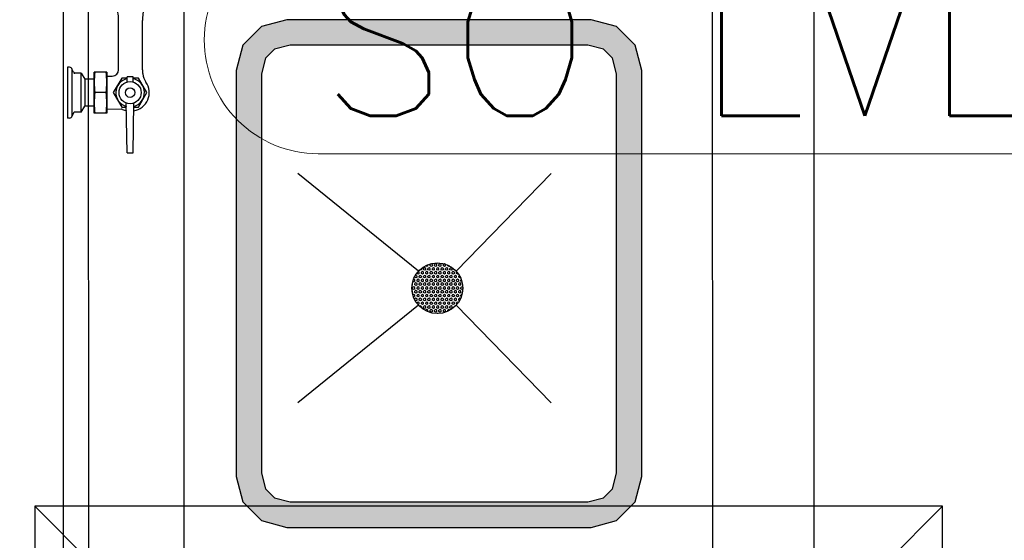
# Model space of a CAD drawing. Header units: millimetres. Extents: x -11575 to 52845, y -36266 to 23021.
# Tile 34 of 184: x 14076 to 15049, y 12141 to 12655. Entities that reach past the tile are written whole.
import ezdxf
from ezdxf.enums import TextEntityAlignment as Align

# ---------------------------------------------------------------- set-up
doc = ezdxf.new("R2010")
doc.units = ezdxf.units.MM
doc.header["$MEASUREMENT"] = 0
doc.layers.get('0').update_dxf_attribs({"lineweight": 5})
doc.layers.add('GREY SCALE', color=9, linetype='Continuous', true_color=0x808080)
doc.layers.add('GREYSCALE', color=9, linetype='Continuous', lineweight=0, true_color=0x808080)
doc.layers.add('M-MEP-ELLG-TEXT', color=7, linetype='Continuous', lineweight=20)
doc.styles.add('ROMANS-100', font='romans.shx')
doc.styles.get("Standard").update_dxf_attribs({"font": 'romans.shx'})

# ---------------------------------------------------------------- blocks, each defined once
blk = doc.blocks.new('FLOOR PLAN')
at = {"layer": 'GREYSCALE', "lineweight": -2}
h = blk.add_hatch(color=0, dxfattribs=at)
h.dxf.hatch_style = 1
h.paths.add_polyline_path([(14340.05, 12153.59), (14640.77, 12153.6), (14665.83, 12160.32), (14684.18, 12178.67), (14690.89, 12203.73), (14690.87, 12604.7), (14684.16, 12629.76), (14665.81, 12648.1), (14640.75, 12654.82), (14340.02, 12654.8), (14314.96, 12648.09), (14296.62, 12629.74), (14289.9, 12604.68), (14289.92, 12203.71), (14296.64, 12178.65), (14314.99, 12160.3)])
h.paths.add_polyline_path([(14343.34, 12178.65), (14637.47, 12178.67), (14652.86, 12182.79), (14661.71, 12191.64), (14665.83, 12207.03), (14665.81, 12601.4), (14661.69, 12616.78), (14652.84, 12625.63), (14637.45, 12629.76), (14343.32, 12629.74), (14327.94, 12625.62), (14319.09, 12616.77), (14314.97, 12601.38), (14314.98, 12207.01), (14319.11, 12191.62), (14327.96, 12182.77)], flags=16)
at = {"layer": 'GREYSCALE', "color": 0, "lineweight": -2}
for p, q in [((14119.17, 13241.32), (14119.22, 12032.34)), ((14144.28, 12032.34), (14144.23, 13241.32)), ((14238.51, 12032.34), (14238.45, 13241.32)), ((14760.77, 12032.36), (14760.72, 13241.35)), ((14861.01, 12032.37), (14860.96, 13241.35)), ((14173.86, 12627.63), (14173.86, 12653.94)), ((14173.86, 12605.37), (14173.86, 12653.73)), ((14197.35, 12627.63), (14197.35, 12653.94)), ((14197.35, 12605.37), (14197.35, 12653.73)), ((14314.96, 12648.09), (14296.62, 12629.74)), ((14340.02, 12654.8), (14314.96, 12648.09)), ((14640.75, 12654.82), (14340.02, 12654.8)), ((14665.81, 12648.1), (14640.75, 12654.82)), ((14684.16, 12629.76), (14665.81, 12648.1)), ((14296.62, 12629.74), (14289.9, 12604.68)), ((14343.32, 12629.74), (14327.94, 12625.62)), ((14637.45, 12629.76), (14343.32, 12629.74)), ((14652.84, 12625.63), (14637.45, 12629.76)), ((14690.87, 12604.7), (14684.16, 12629.76)), ((14327.94, 12625.62), (14319.09, 12616.77)), ((14661.69, 12616.78), (14652.84, 12625.63)), ((14125.19, 12607.85), (14123.21, 12607.85)), ((14123.21, 12607.85), (14123.21, 12557.73)), ((14319.09, 12616.77), (14314.97, 12601.38)), ((14665.81, 12601.4), (14661.69, 12616.78)), ((14129.22, 12602.89), (14128.04, 12605.72)), ((14128.05, 12559.93), (14128.04, 12605.66)), ((14136.75, 12601.95), (14130.64, 12601.95)), ((14136.75, 12601.95), (14140.58, 12596.15)), ((14136.75, 12563.7), (14136.75, 12601.95)), ((14162.2, 12603.05), (14149.67, 12603.05)), ((14149.68, 12582.83), (14149.67, 12603.05)), ((14162.2, 12603.05), (14162.21, 12562.6)), ((14162.2, 12599.11), (14167.59, 12599.11)), ((14182.32, 12593.42), (14182.32, 12598.55)), ((14188.09, 12598.55), (14182.32, 12598.55)), ((14188.09, 12593.42), (14188.09, 12598.55)), ((14289.9, 12604.68), (14289.92, 12203.71)), ((14314.97, 12601.38), (14314.98, 12207.01)), ((14665.83, 12207.03), (14665.81, 12601.4)), ((14690.89, 12203.73), (14690.87, 12604.7)), ((14140.58, 12596.08), (14140.58, 12569.57)), ((14149.67, 12596.08), (14140.58, 12596.08)), ((14149.68, 12562.6), (14149.68, 12582.83)), ((14161.42, 12582.83), (14150.46, 12582.83)), ((14136.75, 12563.7), (14140.58, 12569.51)), ((14149.68, 12569.51), (14140.58, 12569.51)), ((14182.33, 12523.3), (14181.46, 12572.54)), ((14188.09, 12523.3), (14188.95, 12572.54)), ((14129.22, 12562.76), (14128.05, 12559.93)), ((14136.75, 12563.7), (14130.64, 12563.7)), ((14162.21, 12562.6), (14149.68, 12562.6)), ((14162.21, 12566.72), (14176.37, 12566.6)), ((14125.19, 12557.73), (14123.21, 12557.73)), ((14182.33, 12523.3), (14188.09, 12523.3)), ((14470.18, 12406.61), (14351.05, 12503)), ((14470.18, 12406.61), (14351.05, 12503)), ((14470.18, 12406.61), (14351.05, 12503)), ((14470.18, 12406.61), (14351.05, 12503)), ((14601.3, 12503.02), (14507.24, 12406.61)), ((14601.3, 12503.02), (14507.24, 12406.61)), ((14601.3, 12503.02), (14507.24, 12406.61)), ((14601.3, 12503.02), (14507.24, 12406.61)), ((14479.51, 12411.79), (14479.51, 12413.05)), ((14479.51, 12413.05), (14479.51, 12413.05)), ((14482.77, 12413.67), (14481.68, 12413.05)), ((14481.68, 12411.79), (14481.68, 12413.05)), ((14483.85, 12413.05), (14482.77, 12413.67)), ((14483.85, 12411.79), (14483.85, 12413.05)), ((14487.11, 12413.67), (14486.02, 12413.05)), ((14486.02, 12411.79), (14486.02, 12413.05)), ((14488.19, 12413.05), (14487.11, 12413.67)), ((14488.19, 12411.79), (14488.19, 12413.05)), ((14491.45, 12413.67), (14490.36, 12413.05)), ((14490.36, 12411.79), (14490.36, 12413.05)), ((14492.53, 12413.05), (14491.45, 12413.67)), ((14492.53, 12411.79), (14492.53, 12413.05)), ((14495.79, 12413.67), (14494.7, 12413.05)), ((14494.7, 12411.79), (14494.7, 12413.05)), ((14496.87, 12413.05), (14495.79, 12413.67)), ((14496.87, 12411.79), (14496.87, 12413.05)), ((14468.66, 12404.27), (14468.66, 12404.77)), ((14469.75, 12403.65), (14468.66, 12404.27)), ((14470.83, 12404.27), (14469.75, 12403.65)), ((14470.83, 12405.53), (14469.77, 12406.14)), ((14470.83, 12404.27), (14470.83, 12405.53)), ((14471.92, 12407.41), (14471.3, 12407.76)), ((14473, 12408.03), (14471.92, 12407.41)), ((14473, 12408.03), (14473, 12409.26)), ((14474.09, 12406.15), (14473, 12405.53)), ((14473, 12404.27), (14473, 12405.53)), ((14474.09, 12403.65), (14473, 12404.27)), ((14475.17, 12405.53), (14474.09, 12406.15)), ((14475.17, 12404.27), (14474.09, 12403.65)), ((14476.26, 12409.91), (14475.17, 12409.29)), ((14475.17, 12408.03), (14475.17, 12409.29)), ((14476.26, 12407.41), (14475.17, 12408.03)), ((14475.17, 12404.27), (14475.17, 12405.53)), ((14477.34, 12409.29), (14476.26, 12409.91)), ((14477.34, 12408.03), (14476.26, 12407.41)), ((14477.34, 12411.79), (14477.34, 12412.07)), ((14478.43, 12411.17), (14477.34, 12411.79)), ((14477.34, 12408.03), (14477.34, 12409.29)), ((14478.43, 12406.15), (14477.34, 12405.53)), ((14477.34, 12404.27), (14477.34, 12405.53)), ((14478.43, 12403.65), (14477.34, 12404.27)), ((14479.51, 12411.79), (14478.43, 12411.17)), ((14479.51, 12405.53), (14478.43, 12406.15)), ((14479.51, 12404.27), (14478.43, 12403.65)), ((14480.6, 12409.91), (14479.51, 12409.29)), ((14479.51, 12408.03), (14479.51, 12409.29)), ((14480.6, 12407.41), (14479.51, 12408.03)), ((14479.51, 12404.27), (14479.51, 12405.53)), ((14481.68, 12409.29), (14480.6, 12409.91)), ((14481.68, 12408.03), (14480.6, 12407.41)), ((14482.77, 12411.17), (14481.68, 12411.79)), ((14481.68, 12408.03), (14481.68, 12409.29)), ((14482.77, 12406.15), (14481.68, 12405.53)), ((14481.68, 12404.27), (14481.68, 12405.53)), ((14482.77, 12403.65), (14481.68, 12404.27)), ((14483.85, 12411.79), (14482.77, 12411.17)), ((14483.85, 12405.53), (14482.77, 12406.15)), ((14483.85, 12404.27), (14482.77, 12403.65)), ((14484.94, 12409.91), (14483.85, 12409.29)), ((14483.85, 12408.03), (14483.85, 12409.29)), ((14484.94, 12407.41), (14483.85, 12408.03)), ((14483.85, 12404.27), (14483.85, 12405.53)), ((14486.02, 12409.29), (14484.94, 12409.91)), ((14486.02, 12408.03), (14484.94, 12407.41)), ((14487.11, 12411.17), (14486.02, 12411.79)), ((14486.02, 12408.03), (14486.02, 12409.29)), ((14487.11, 12406.15), (14486.02, 12405.53)), ((14486.02, 12404.27), (14486.02, 12405.53)), ((14487.11, 12403.65), (14486.02, 12404.27)), ((14488.19, 12411.79), (14487.11, 12411.17)), ((14488.19, 12405.53), (14487.11, 12406.15)), ((14488.19, 12404.27), (14487.11, 12403.65)), ((14489.28, 12409.91), (14488.19, 12409.29)), ((14488.19, 12408.03), (14488.19, 12409.29)), ((14489.28, 12407.41), (14488.19, 12408.03)), ((14488.19, 12404.27), (14488.19, 12405.53)), ((14490.36, 12409.29), (14489.28, 12409.91)), ((14490.36, 12408.03), (14489.28, 12407.41)), ((14491.45, 12411.17), (14490.36, 12411.79)), ((14490.36, 12408.03), (14490.36, 12409.29)), ((14491.45, 12406.15), (14490.36, 12405.53)), ((14490.36, 12404.27), (14490.36, 12405.53)), ((14491.45, 12403.65), (14490.36, 12404.27)), ((14492.53, 12411.79), (14491.45, 12411.17)), ((14492.53, 12405.53), (14491.45, 12406.15)), ((14492.53, 12404.27), (14491.45, 12403.65)), ((14493.62, 12409.91), (14492.53, 12409.29)), ((14492.53, 12408.03), (14492.53, 12409.29)), ((14493.62, 12407.41), (14492.53, 12408.03)), ((14492.53, 12404.27), (14492.53, 12405.53)), ((14494.7, 12409.29), (14493.62, 12409.91)), ((14494.7, 12408.03), (14493.62, 12407.41)), ((14495.79, 12411.17), (14494.7, 12411.79)), ((14494.7, 12408.03), (14494.7, 12409.29)), ((14495.79, 12406.15), (14494.7, 12405.53)), ((14494.7, 12404.27), (14494.7, 12405.53)), ((14495.79, 12403.65), (14494.7, 12404.27)), ((14496.87, 12411.79), (14495.79, 12411.17)), ((14496.87, 12405.53), (14495.79, 12406.15)), ((14496.87, 12404.27), (14495.79, 12403.65)), ((14497.96, 12409.91), (14496.87, 12409.29)), ((14496.87, 12408.03), (14496.87, 12409.29)), ((14497.96, 12407.41), (14496.87, 12408.03)), ((14496.87, 12404.27), (14496.87, 12405.53)), ((14499.05, 12409.29), (14497.96, 12409.91)), ((14499.05, 12408.03), (14497.96, 12407.41)), ((14499.04, 12411.79), (14499.04, 12412.57)), ((14500.13, 12411.17), (14499.04, 12411.79)), ((14499.05, 12408.03), (14499.05, 12409.29)), ((14500.13, 12406.15), (14499.05, 12405.53)), ((14499.05, 12404.27), (14499.05, 12405.53)), ((14500.13, 12403.65), (14499.05, 12404.27)), ((14500.92, 12411.62), (14500.13, 12411.17)), ((14501.22, 12405.53), (14500.13, 12406.15)), ((14501.22, 12404.27), (14500.13, 12403.65)), ((14502.3, 12409.91), (14501.22, 12409.29)), ((14501.22, 12408.03), (14501.22, 12409.29)), ((14502.3, 12407.41), (14501.22, 12408.03)), ((14501.22, 12404.27), (14501.22, 12405.53)), ((14503.39, 12409.29), (14502.3, 12409.91)), ((14503.39, 12408.03), (14502.3, 12407.41)), ((14503.39, 12408.03), (14503.39, 12409.29)), ((14504.47, 12406.15), (14503.39, 12405.53)), ((14503.39, 12404.27), (14503.39, 12405.53)), ((14504.47, 12403.65), (14503.39, 12404.27)), ((14505.56, 12405.53), (14504.47, 12406.15)), ((14505.56, 12404.27), (14504.47, 12403.65)), ((14505.56, 12408.03), (14505.56, 12408.29)), ((14506.26, 12407.63), (14505.56, 12408.03)), ((14505.56, 12404.27), (14505.56, 12405.53)), ((14508.03, 12405.7), (14507.73, 12405.53)), ((14507.73, 12404.28), (14507.73, 12405.53)), ((14508.81, 12403.65), (14507.73, 12404.28)), ((14509.35, 12403.96), (14508.81, 12403.65)), ((14464.32, 12394.25), (14464.09, 12394.38)), ((14464.32, 12393), (14464.32, 12394.25)), ((14465.41, 12396.13), (14464.61, 12396.59)), ((14465.41, 12398.63), (14465.25, 12398.55)), ((14466.49, 12398.01), (14465.41, 12398.63)), ((14466.49, 12396.76), (14465.41, 12396.13)), ((14466.49, 12400.51), (14466.49, 12401.32)), ((14467.58, 12399.89), (14466.49, 12400.51)), ((14466.49, 12396.76), (14466.49, 12398.01)), ((14467.58, 12394.88), (14466.49, 12394.25)), ((14466.49, 12393), (14466.49, 12394.25)), ((14467.58, 12402.39), (14466.84, 12401.97)), ((14468.66, 12401.77), (14467.58, 12402.39)), ((14468.66, 12400.51), (14467.58, 12399.89)), ((14468.66, 12394.25), (14467.58, 12394.88)), ((14468.66, 12400.51), (14468.66, 12401.77)), ((14469.75, 12398.64), (14468.66, 12398.01)), ((14468.66, 12396.76), (14468.66, 12398.01)), ((14469.75, 12396.13), (14468.66, 12396.76)), ((14468.66, 12393), (14468.66, 12394.25)), ((14470.83, 12398.01), (14469.75, 12398.64)), ((14470.83, 12396.76), (14469.75, 12396.13)), ((14471.92, 12402.39), (14470.83, 12401.77)), ((14470.83, 12400.51), (14470.83, 12401.77)), ((14471.92, 12399.89), (14470.83, 12400.51)), ((14470.83, 12396.76), (14470.83, 12398.01)), ((14471.92, 12394.88), (14470.83, 12394.25)), ((14470.83, 12393), (14470.83, 12394.25)), ((14473, 12401.77), (14471.92, 12402.39)), ((14473, 12400.51), (14471.92, 12399.89)), ((14473, 12394.25), (14471.92, 12394.88)), ((14473, 12400.51), (14473, 12401.77)), ((14474.09, 12398.64), (14473, 12398.01)), ((14473, 12396.76), (14473, 12398.01)), ((14474.09, 12396.13), (14473, 12396.76)), ((14473, 12393), (14473, 12394.25)), ((14475.17, 12398.01), (14474.09, 12398.64)), ((14475.17, 12396.76), (14474.09, 12396.13)), ((14476.26, 12402.39), (14475.17, 12401.77)), ((14475.17, 12400.51), (14475.17, 12401.77)), ((14476.26, 12399.89), (14475.17, 12400.51)), ((14475.17, 12396.76), (14475.17, 12398.01)), ((14476.26, 12394.88), (14475.17, 12394.25)), ((14475.17, 12393), (14475.17, 12394.25)), ((14477.34, 12401.77), (14476.26, 12402.39)), ((14477.34, 12400.51), (14476.26, 12399.89)), ((14477.34, 12394.25), (14476.26, 12394.88)), ((14477.34, 12400.51), (14477.34, 12401.77)), ((14478.43, 12398.64), (14477.34, 12398.01)), ((14477.34, 12396.76), (14477.34, 12398.01)), ((14478.43, 12396.13), (14477.34, 12396.76)), ((14477.34, 12393), (14477.34, 12394.25)), ((14479.51, 12398.01), (14478.43, 12398.64)), ((14479.51, 12396.76), (14478.43, 12396.13)), ((14480.6, 12402.39), (14479.51, 12401.77)), ((14479.51, 12400.52), (14479.51, 12401.77)), ((14480.6, 12399.89), (14479.51, 12400.52)), ((14479.51, 12396.76), (14479.51, 12398.01)), ((14480.6, 12394.88), (14479.51, 12394.25)), ((14479.51, 12393), (14479.51, 12394.25)), ((14481.68, 12401.77), (14480.6, 12402.39)), ((14481.68, 12400.52), (14480.6, 12399.89)), ((14481.68, 12394.25), (14480.6, 12394.88)), ((14481.68, 12400.52), (14481.68, 12401.77)), ((14482.77, 12398.64), (14481.68, 12398.01)), ((14481.68, 12396.76), (14481.68, 12398.01)), ((14482.77, 12396.13), (14481.68, 12396.76)), ((14481.68, 12393), (14481.68, 12394.25)), ((14483.85, 12398.01), (14482.77, 12398.64)), ((14483.85, 12396.76), (14482.77, 12396.13)), ((14484.94, 12402.39), (14483.85, 12401.77)), ((14483.85, 12400.52), (14483.85, 12401.77)), ((14484.94, 12399.89), (14483.85, 12400.52)), ((14483.85, 12396.76), (14483.85, 12398.01)), ((14484.94, 12394.88), (14483.85, 12394.25)), ((14483.85, 12393), (14483.85, 12394.25)), ((14486.02, 12401.77), (14484.94, 12402.39)), ((14486.02, 12400.52), (14484.94, 12399.89)), ((14486.02, 12394.25), (14484.94, 12394.88)), ((14486.02, 12400.52), (14486.02, 12401.77)), ((14487.11, 12398.64), (14486.02, 12398.01)), ((14486.02, 12396.76), (14486.02, 12398.01)), ((14487.11, 12396.13), (14486.02, 12396.76)), ((14486.02, 12393), (14486.02, 12394.25)), ((14488.19, 12398.01), (14487.11, 12398.64)), ((14488.19, 12396.76), (14487.11, 12396.13)), ((14489.28, 12402.4), (14488.19, 12401.77)), ((14488.19, 12400.52), (14488.19, 12401.77)), ((14489.28, 12399.89), (14488.19, 12400.52)), ((14488.19, 12396.76), (14488.19, 12398.01)), ((14489.28, 12394.88), (14488.19, 12394.25)), ((14488.19, 12393), (14488.19, 12394.25)), ((14490.36, 12401.77), (14489.28, 12402.4)), ((14490.36, 12400.52), (14489.28, 12399.89)), ((14490.36, 12394.25), (14489.28, 12394.88)), ((14490.36, 12400.52), (14490.36, 12401.77)), ((14491.45, 12398.64), (14490.36, 12398.01)), ((14490.36, 12396.76), (14490.36, 12398.01)), ((14491.45, 12396.13), (14490.36, 12396.76)), ((14490.36, 12393), (14490.36, 12394.25)), ((14492.53, 12398.01), (14491.45, 12398.64)), ((14492.53, 12396.76), (14491.45, 12396.13)), ((14493.62, 12402.4), (14492.53, 12401.77)), ((14492.53, 12400.52), (14492.53, 12401.77)), ((14493.62, 12399.89), (14492.53, 12400.52)), ((14492.53, 12396.76), (14492.53, 12398.01)), ((14493.62, 12394.88), (14492.53, 12394.25)), ((14492.53, 12393), (14492.53, 12394.25)), ((14494.7, 12401.77), (14493.62, 12402.4)), ((14494.7, 12400.52), (14493.62, 12399.89)), ((14494.71, 12394.25), (14493.62, 12394.88)), ((14494.7, 12400.52), (14494.7, 12401.77)), ((14495.79, 12398.64), (14494.7, 12398.01)), ((14494.7, 12396.76), (14494.7, 12398.01)), ((14495.79, 12396.13), (14494.7, 12396.76)), ((14494.71, 12393), (14494.71, 12394.25)), ((14496.88, 12398.01), (14495.79, 12398.64)), ((14496.88, 12396.76), (14495.79, 12396.13)), ((14497.96, 12402.4), (14496.88, 12401.77)), ((14496.88, 12400.52), (14496.88, 12401.77)), ((14497.96, 12399.89), (14496.88, 12400.52)), ((14496.88, 12396.76), (14496.88, 12398.01)), ((14497.96, 12394.88), (14496.88, 12394.25)), ((14496.88, 12393), (14496.88, 12394.25)), ((14499.05, 12401.77), (14497.96, 12402.4)), ((14499.05, 12400.52), (14497.96, 12399.89)), ((14499.05, 12394.25), (14497.96, 12394.88)), ((14499.05, 12400.52), (14499.05, 12401.77)), ((14500.13, 12398.64), (14499.05, 12398.01)), ((14499.05, 12396.76), (14499.05, 12398.01)), ((14500.13, 12396.13), (14499.05, 12396.76)), ((14499.05, 12393), (14499.05, 12394.25)), ((14501.22, 12398.01), (14500.13, 12398.64)), ((14501.22, 12396.76), (14500.13, 12396.13)), ((14502.3, 12402.4), (14501.22, 12401.77)), ((14501.22, 12400.52), (14501.22, 12401.77)), ((14502.3, 12399.89), (14501.22, 12400.52)), ((14501.22, 12396.76), (14501.22, 12398.01)), ((14502.3, 12394.88), (14501.22, 12394.25)), ((14501.22, 12393), (14501.22, 12394.25)), ((14503.39, 12401.77), (14502.3, 12402.4)), ((14503.39, 12400.52), (14502.3, 12399.89)), ((14503.39, 12394.25), (14502.3, 12394.88)), ((14503.39, 12400.52), (14503.39, 12401.77)), ((14504.47, 12398.64), (14503.39, 12398.01)), ((14503.39, 12396.76), (14503.39, 12398.01)), ((14504.47, 12396.13), (14503.39, 12396.76)), ((14503.39, 12393), (14503.39, 12394.25)), ((14505.56, 12398.01), (14504.47, 12398.64)), ((14505.56, 12396.76), (14504.47, 12396.13)), ((14506.64, 12402.4), (14505.56, 12401.77)), ((14505.56, 12400.52), (14505.56, 12401.77)), ((14506.64, 12399.89), (14505.56, 12400.52)), ((14505.56, 12396.76), (14505.56, 12398.01)), ((14506.64, 12394.88), (14505.56, 12394.25)), ((14505.56, 12393), (14505.56, 12394.25)), ((14507.73, 12401.77), (14506.64, 12402.4)), ((14507.73, 12400.52), (14506.64, 12399.89)), ((14507.73, 12394.25), (14506.64, 12394.88)), ((14507.73, 12400.52), (14507.73, 12401.77)), ((14508.81, 12398.64), (14507.73, 12398.01)), ((14507.73, 12396.76), (14507.73, 12398.01)), ((14508.81, 12396.13), (14507.73, 12396.76)), ((14507.73, 12393), (14507.73, 12394.25)), ((14509.9, 12398.01), (14508.81, 12398.64)), ((14509.9, 12396.76), (14508.81, 12396.13)), ((14510.5, 12402.12), (14509.9, 12401.77)), ((14509.9, 12400.52), (14509.9, 12401.77)), ((14510.98, 12399.89), (14509.9, 12400.52)), ((14509.9, 12396.76), (14509.9, 12398.01)), ((14510.98, 12394.88), (14509.9, 12394.25)), ((14509.9, 12393), (14509.9, 12394.25)), ((14511.49, 12400.18), (14510.98, 12399.89)), ((14512.07, 12394.25), (14510.98, 12394.88)), ((14512.32, 12398.15), (14512.07, 12398.01)), ((14512.07, 12396.76), (14512.07, 12398.01)), ((14512.91, 12396.27), (14512.07, 12396.76)), ((14512.07, 12393), (14512.07, 12394.25)), ((14464.32, 12386.73), (14463.8, 12387.03)), ((14464.32, 12393), (14463.83, 12392.71)), ((14464.32, 12385.48), (14464.04, 12385.32)), ((14465.41, 12391.12), (14464.32, 12390.49)), ((14464.32, 12389.24), (14464.32, 12390.49)), ((14465.41, 12388.61), (14464.32, 12389.24)), ((14464.32, 12385.48), (14464.32, 12386.73)), ((14465.41, 12383.6), (14464.55, 12383.1)), ((14466.49, 12390.49), (14465.41, 12391.12)), ((14466.49, 12389.24), (14465.41, 12388.61)), ((14466.49, 12382.97), (14465.41, 12383.6)), ((14467.58, 12392.37), (14466.49, 12393)), ((14466.49, 12389.24), (14466.49, 12390.49)), ((14467.58, 12387.36), (14466.49, 12386.73)), ((14466.49, 12385.48), (14466.49, 12386.73)), ((14467.58, 12384.85), (14466.49, 12385.48)), ((14468.66, 12393), (14467.58, 12392.37)), ((14468.66, 12386.73), (14467.58, 12387.36)), ((14468.66, 12385.48), (14467.58, 12384.85)), ((14469.75, 12391.12), (14468.66, 12390.49)), ((14468.66, 12389.24), (14468.66, 12390.49)), ((14469.75, 12388.61), (14468.66, 12389.24)), ((14468.66, 12385.48), (14468.66, 12386.73)), ((14469.75, 12383.6), (14468.66, 12382.97)), ((14470.83, 12390.49), (14469.75, 12391.12)), ((14470.83, 12389.24), (14469.75, 12388.61)), ((14470.83, 12382.97), (14469.75, 12383.6)), ((14471.92, 12392.37), (14470.83, 12393)), ((14470.83, 12389.24), (14470.83, 12390.49)), ((14471.92, 12387.36), (14470.83, 12386.73)), ((14470.83, 12385.48), (14470.83, 12386.73)), ((14471.92, 12384.85), (14470.83, 12385.48)), ((14473, 12393), (14471.92, 12392.37)), ((14473, 12386.73), (14471.92, 12387.36)), ((14473, 12385.48), (14471.92, 12384.85)), ((14474.09, 12391.12), (14473, 12390.49)), ((14473, 12389.24), (14473, 12390.49)), ((14474.09, 12388.61), (14473, 12389.24)), ((14473, 12385.48), (14473, 12386.73)), ((14474.09, 12383.6), (14473, 12382.97)), ((14475.17, 12390.49), (14474.09, 12391.12)), ((14475.17, 12389.24), (14474.09, 12388.61)), ((14475.17, 12382.97), (14474.09, 12383.6)), ((14476.26, 12392.37), (14475.17, 12393)), ((14475.17, 12389.24), (14475.17, 12390.49)), ((14476.26, 12387.36), (14475.17, 12386.73)), ((14475.17, 12385.48), (14475.17, 12386.73)), ((14476.26, 12384.85), (14475.17, 12385.48)), ((14477.34, 12393), (14476.26, 12392.37)), ((14477.34, 12386.73), (14476.26, 12387.36)), ((14477.34, 12385.48), (14476.26, 12384.85)), ((14478.43, 12391.12), (14477.34, 12390.49)), ((14477.34, 12389.24), (14477.34, 12390.49)), ((14478.43, 12388.61), (14477.34, 12389.24)), ((14477.34, 12385.48), (14477.34, 12386.73)), ((14478.43, 12383.6), (14477.34, 12382.97)), ((14479.51, 12390.49), (14478.43, 12391.12)), ((14479.51, 12389.24), (14478.43, 12388.61)), ((14479.51, 12382.97), (14478.43, 12383.6)), ((14480.6, 12392.37), (14479.51, 12393)), ((14479.51, 12389.24), (14479.51, 12390.49)), ((14480.6, 12387.36), (14479.51, 12386.73)), ((14479.51, 12385.48), (14479.51, 12386.73)), ((14480.6, 12384.85), (14479.51, 12385.48)), ((14481.68, 12393), (14480.6, 12392.37)), ((14481.68, 12386.73), (14480.6, 12387.36)), ((14481.68, 12385.48), (14480.6, 12384.85)), ((14482.77, 12391.12), (14481.68, 12390.49)), ((14481.68, 12389.24), (14481.68, 12390.49)), ((14482.77, 12388.61), (14481.68, 12389.24)), ((14481.68, 12385.48), (14481.68, 12386.73)), ((14482.77, 12383.6), (14481.68, 12382.97)), ((14483.85, 12390.49), (14482.77, 12391.12)), ((14483.85, 12389.24), (14482.77, 12388.61)), ((14483.85, 12382.97), (14482.77, 12383.6)), ((14484.94, 12392.37), (14483.85, 12393)), ((14483.85, 12389.24), (14483.85, 12390.49)), ((14484.94, 12387.36), (14483.85, 12386.73)), ((14483.85, 12385.48), (14483.85, 12386.73)), ((14484.94, 12384.85), (14483.85, 12385.48)), ((14486.02, 12393), (14484.94, 12392.37)), ((14486.02, 12386.73), (14484.94, 12387.36)), ((14486.02, 12385.48), (14484.94, 12384.85)), ((14487.11, 12391.12), (14486.02, 12390.49)), ((14486.02, 12389.24), (14486.02, 12390.49)), ((14487.11, 12388.61), (14486.02, 12389.24)), ((14486.02, 12385.48), (14486.02, 12386.73)), ((14487.11, 12383.6), (14486.02, 12382.97)), ((14488.19, 12390.49), (14487.11, 12391.12)), ((14488.19, 12389.24), (14487.11, 12388.61)), ((14488.19, 12382.97), (14487.11, 12383.6)), ((14489.28, 12392.37), (14488.19, 12393)), ((14488.19, 12389.24), (14488.19, 12390.49)), ((14489.28, 12387.36), (14488.19, 12386.73)), ((14488.19, 12385.48), (14488.19, 12386.73)), ((14489.28, 12384.85), (14488.19, 12385.48)), ((14490.36, 12393), (14489.28, 12392.37)), ((14490.36, 12386.73), (14489.28, 12387.36)), ((14490.36, 12385.48), (14489.28, 12384.85)), ((14491.45, 12391.12), (14490.36, 12390.49)), ((14490.36, 12389.24), (14490.36, 12390.49)), ((14491.45, 12388.61), (14490.36, 12389.24)), ((14490.36, 12385.48), (14490.36, 12386.73)), ((14491.45, 12383.6), (14490.37, 12382.97)), ((14492.54, 12390.49), (14491.45, 12391.12)), ((14492.54, 12389.24), (14491.45, 12388.61)), ((14492.54, 12382.97), (14491.45, 12383.6)), ((14493.62, 12392.37), (14492.53, 12393)), ((14492.54, 12389.24), (14492.54, 12390.49)), ((14493.62, 12387.36), (14492.54, 12386.73)), ((14492.54, 12385.48), (14492.54, 12386.73)), ((14493.62, 12384.85), (14492.54, 12385.48)), ((14494.71, 12393), (14493.62, 12392.37)), ((14494.71, 12386.73), (14493.62, 12387.36)), ((14494.71, 12385.48), (14493.62, 12384.85)), ((14495.79, 12391.12), (14494.71, 12390.49)), ((14494.71, 12389.24), (14494.71, 12390.49)), ((14495.79, 12388.61), (14494.71, 12389.24)), ((14494.71, 12385.48), (14494.71, 12386.73)), ((14495.79, 12383.6), (14494.71, 12382.97)), ((14496.88, 12390.49), (14495.79, 12391.12)), ((14496.88, 12389.24), (14495.79, 12388.61)), ((14496.88, 12382.97), (14495.79, 12383.6)), ((14497.96, 12392.37), (14496.88, 12393)), ((14496.88, 12389.24), (14496.88, 12390.49)), ((14497.96, 12387.36), (14496.88, 12386.73)), ((14496.88, 12385.48), (14496.88, 12386.73)), ((14497.96, 12384.85), (14496.88, 12385.48)), ((14499.05, 12393), (14497.96, 12392.37)), ((14499.05, 12386.73), (14497.96, 12387.36)), ((14499.05, 12385.48), (14497.96, 12384.85)), ((14500.13, 12391.12), (14499.05, 12390.49)), ((14499.05, 12389.24), (14499.05, 12390.49)), ((14500.13, 12388.61), (14499.05, 12389.24)), ((14499.05, 12385.48), (14499.05, 12386.73)), ((14500.13, 12383.6), (14499.05, 12382.97)), ((14501.22, 12390.49), (14500.13, 12391.12)), ((14501.22, 12389.24), (14500.13, 12388.61)), ((14501.22, 12382.97), (14500.13, 12383.6)), ((14502.3, 12392.37), (14501.22, 12393)), ((14501.22, 12389.24), (14501.22, 12390.49)), ((14502.3, 12387.36), (14501.22, 12386.73)), ((14501.22, 12385.48), (14501.22, 12386.73)), ((14502.3, 12384.85), (14501.22, 12385.48)), ((14503.39, 12393), (14502.3, 12392.37)), ((14503.39, 12386.73), (14502.3, 12387.36)), ((14503.39, 12385.48), (14502.3, 12384.85)), ((14504.47, 12391.12), (14503.39, 12390.49)), ((14503.39, 12389.24), (14503.39, 12390.49)), ((14504.47, 12388.61), (14503.39, 12389.24)), ((14503.39, 12385.48), (14503.39, 12386.73)), ((14504.47, 12383.6), (14503.39, 12382.97)), ((14505.56, 12390.49), (14504.47, 12391.12)), ((14505.56, 12389.24), (14504.47, 12388.61)), ((14505.56, 12382.97), (14504.47, 12383.6)), ((14506.64, 12392.37), (14505.56, 12393)), ((14505.56, 12389.24), (14505.56, 12390.49)), ((14506.64, 12387.36), (14505.56, 12386.73)), ((14505.56, 12385.48), (14505.56, 12386.73)), ((14506.64, 12384.85), (14505.56, 12385.48)), ((14507.73, 12393), (14506.64, 12392.37)), ((14507.73, 12386.73), (14506.64, 12387.36)), ((14507.73, 12385.48), (14506.64, 12384.85)), ((14508.81, 12391.12), (14507.73, 12390.49)), ((14507.73, 12389.24), (14507.73, 12390.49)), ((14508.81, 12388.61), (14507.73, 12389.24)), ((14507.73, 12385.48), (14507.73, 12386.73)), ((14508.81, 12383.6), (14507.73, 12382.97)), ((14509.9, 12390.49), (14508.81, 12391.12)), ((14509.9, 12389.24), (14508.81, 12388.61)), ((14509.9, 12382.97), (14508.81, 12383.6)), ((14510.98, 12392.37), (14509.9, 12393)), ((14509.9, 12389.24), (14509.9, 12390.49)), ((14510.98, 12387.36), (14509.9, 12386.73)), ((14509.9, 12385.48), (14509.9, 12386.73)), ((14510.98, 12384.85), (14509.9, 12385.48)), ((14512.07, 12393), (14510.98, 12392.37)), ((14512.07, 12386.73), (14510.98, 12387.36)), ((14512.07, 12385.48), (14510.98, 12384.85)), ((14513.15, 12391.12), (14512.07, 12390.49)), ((14512.07, 12389.24), (14512.07, 12390.49)), ((14513.15, 12388.61), (14512.07, 12389.24)), ((14512.07, 12385.48), (14512.07, 12386.73)), ((14513.75, 12390.77), (14513.15, 12391.12)), ((14513.76, 12388.96), (14513.15, 12388.61)), ((14465.41, 12381.09), (14465.13, 12381.25)), ((14466.49, 12381.72), (14465.41, 12381.09)), ((14466.49, 12381.72), (14466.49, 12382.97)), ((14467.58, 12379.84), (14466.49, 12379.21)), ((14466.49, 12378.15), (14466.49, 12379.21)), ((14467.58, 12377.33), (14466.64, 12377.88)), ((14468.66, 12379.21), (14467.58, 12379.84)), ((14468.66, 12377.96), (14467.58, 12377.33)), ((14468.66, 12381.72), (14468.66, 12382.97)), ((14469.75, 12381.09), (14468.66, 12381.72)), ((14468.66, 12377.96), (14468.66, 12379.21)), ((14469.75, 12376.08), (14468.66, 12375.45)), ((14468.66, 12374.7), (14468.66, 12375.45)), ((14470.83, 12381.72), (14469.75, 12381.09)), ((14470.83, 12375.45), (14469.75, 12376.08)), ((14470.83, 12374.2), (14469.75, 12373.57)), ((14470.83, 12381.72), (14470.83, 12382.97)), ((14471.92, 12379.84), (14470.83, 12379.21)), ((14470.83, 12377.96), (14470.83, 12379.21)), ((14471.92, 12377.33), (14470.83, 12377.96)), ((14470.83, 12374.2), (14470.83, 12375.45)), ((14473, 12379.21), (14471.92, 12379.84)), ((14473, 12377.96), (14471.92, 12377.33)), ((14473, 12381.72), (14473, 12382.97)), ((14474.09, 12381.09), (14473, 12381.72)), ((14473, 12377.96), (14473, 12379.21)), ((14474.09, 12376.08), (14473, 12375.45)), ((14473, 12374.2), (14473, 12375.45)), ((14474.09, 12373.57), (14473, 12374.2)), ((14475.17, 12381.72), (14474.09, 12381.09)), ((14475.17, 12375.45), (14474.09, 12376.08)), ((14475.17, 12374.2), (14474.09, 12373.57)), ((14475.17, 12381.72), (14475.17, 12382.97)), ((14476.26, 12379.84), (14475.17, 12379.21)), ((14475.17, 12377.96), (14475.17, 12379.21)), ((14476.26, 12377.33), (14475.17, 12377.96)), ((14475.17, 12374.2), (14475.17, 12375.45)), ((14477.34, 12379.21), (14476.26, 12379.84)), ((14477.34, 12377.96), (14476.26, 12377.33)), ((14477.34, 12381.72), (14477.34, 12382.97)), ((14478.43, 12381.09), (14477.34, 12381.72)), ((14477.34, 12377.96), (14477.34, 12379.21)), ((14478.43, 12376.08), (14477.34, 12375.45)), ((14477.34, 12374.2), (14477.34, 12375.45)), ((14478.43, 12373.57), (14477.34, 12374.2)), ((14479.51, 12381.72), (14478.43, 12381.09)), ((14479.51, 12375.45), (14478.43, 12376.08)), ((14479.51, 12374.2), (14478.43, 12373.57)), ((14479.51, 12381.72), (14479.51, 12382.97)), ((14480.6, 12379.84), (14479.51, 12379.21)), ((14479.51, 12377.96), (14479.51, 12379.21)), ((14480.6, 12377.33), (14479.51, 12377.96)), ((14479.51, 12374.2), (14479.51, 12375.45)), ((14481.68, 12379.21), (14480.6, 12379.84)), ((14481.68, 12377.96), (14480.6, 12377.33)), ((14481.68, 12381.72), (14481.68, 12382.97)), ((14482.77, 12381.09), (14481.68, 12381.72)), ((14481.68, 12377.96), (14481.68, 12379.21)), ((14482.77, 12376.08), (14481.68, 12375.45)), ((14481.68, 12374.2), (14481.68, 12375.45)), ((14482.77, 12373.58), (14481.68, 12374.2)), ((14483.85, 12381.72), (14482.77, 12381.09)), ((14483.85, 12375.45), (14482.77, 12376.08)), ((14483.85, 12374.2), (14482.77, 12373.58)), ((14483.85, 12381.72), (14483.85, 12382.97)), ((14484.94, 12379.84), (14483.85, 12379.21)), ((14483.85, 12377.96), (14483.85, 12379.21)), ((14484.94, 12377.33), (14483.85, 12377.96)), ((14483.85, 12374.2), (14483.85, 12375.45)), ((14486.02, 12379.21), (14484.94, 12379.84)), ((14486.02, 12377.96), (14484.94, 12377.33)), ((14486.02, 12381.72), (14486.02, 12382.97)), ((14487.11, 12381.09), (14486.02, 12381.72)), ((14486.02, 12377.96), (14486.02, 12379.21)), ((14487.11, 12376.08), (14486.02, 12375.45)), ((14486.02, 12374.2), (14486.02, 12375.45)), ((14487.11, 12373.58), (14486.02, 12374.2)), ((14488.19, 12381.72), (14487.11, 12381.09)), ((14488.2, 12375.45), (14487.11, 12376.08)), ((14488.2, 12374.2), (14487.11, 12373.58)), ((14488.19, 12381.72), (14488.19, 12382.97)), ((14489.28, 12379.84), (14488.19, 12379.21)), ((14488.19, 12377.96), (14488.19, 12379.21)), ((14489.28, 12377.33), (14488.19, 12377.96)), ((14488.2, 12374.2), (14488.2, 12375.45)), ((14490.37, 12379.21), (14489.28, 12379.84)), ((14490.37, 12377.96), (14489.28, 12377.33)), ((14490.37, 12381.72), (14490.37, 12382.97)), ((14491.45, 12381.09), (14490.37, 12381.72)), ((14490.37, 12377.96), (14490.37, 12379.21)), ((14491.45, 12376.08), (14490.37, 12375.45)), ((14490.37, 12374.2), (14490.37, 12375.45)), ((14491.45, 12373.58), (14490.37, 12374.2)), ((14492.54, 12381.72), (14491.45, 12381.09)), ((14492.54, 12375.45), (14491.45, 12376.08)), ((14492.54, 12374.2), (14491.45, 12373.58)), ((14492.54, 12381.72), (14492.54, 12382.97)), ((14493.62, 12379.84), (14492.54, 12379.21)), ((14492.54, 12377.96), (14492.54, 12379.21)), ((14493.62, 12377.33), (14492.54, 12377.96)), ((14492.54, 12374.2), (14492.54, 12375.45)), ((14494.71, 12379.21), (14493.62, 12379.84)), ((14494.71, 12377.96), (14493.62, 12377.33)), ((14494.71, 12381.72), (14494.71, 12382.97)), ((14495.79, 12381.09), (14494.71, 12381.72)), ((14494.71, 12377.96), (14494.71, 12379.21)), ((14495.79, 12376.08), (14494.71, 12375.46)), ((14494.71, 12374.2), (14494.71, 12375.46)), ((14495.79, 12373.58), (14494.71, 12374.2)), ((14496.88, 12381.72), (14495.79, 12381.09)), ((14496.88, 12375.46), (14495.79, 12376.08)), ((14496.88, 12374.2), (14495.79, 12373.58)), ((14496.88, 12381.72), (14496.88, 12382.97)), ((14497.96, 12379.84), (14496.88, 12379.21)), ((14496.88, 12377.96), (14496.88, 12379.21)), ((14497.96, 12377.33), (14496.88, 12377.96)), ((14496.88, 12374.2), (14496.88, 12375.46)), ((14499.05, 12379.21), (14497.96, 12379.84)), ((14499.05, 12377.96), (14497.96, 12377.33)), ((14499.05, 12381.72), (14499.05, 12382.97)), ((14500.13, 12381.09), (14499.05, 12381.72)), ((14499.05, 12377.96), (14499.05, 12379.21)), ((14500.13, 12376.08), (14499.05, 12375.46)), ((14499.05, 12374.2), (14499.05, 12375.46)), ((14500.13, 12373.58), (14499.05, 12374.2)), ((14501.22, 12381.72), (14500.13, 12381.09)), ((14501.22, 12375.46), (14500.13, 12376.08)), ((14501.22, 12374.2), (14500.13, 12373.58)), ((14501.22, 12381.72), (14501.22, 12382.97)), ((14502.3, 12379.84), (14501.22, 12379.21)), ((14501.22, 12377.96), (14501.22, 12379.21)), ((14502.3, 12377.34), (14501.22, 12377.96)), ((14501.22, 12374.2), (14501.22, 12375.46)), ((14503.39, 12379.21), (14502.3, 12379.84)), ((14503.39, 12377.96), (14502.3, 12377.34)), ((14503.39, 12381.72), (14503.39, 12382.97)), ((14504.47, 12381.09), (14503.39, 12381.72)), ((14503.39, 12377.96), (14503.39, 12379.21)), ((14504.47, 12376.08), (14503.39, 12375.46)), ((14503.39, 12374.2), (14503.39, 12375.46)), ((14504.47, 12373.58), (14503.39, 12374.2)), ((14505.56, 12381.72), (14504.47, 12381.09)), ((14505.56, 12375.46), (14504.47, 12376.08)), ((14505.56, 12374.2), (14504.47, 12373.58)), ((14505.56, 12381.72), (14505.56, 12382.97)), ((14506.64, 12379.84), (14505.56, 12379.21)), ((14505.56, 12377.96), (14505.56, 12379.21)), ((14506.64, 12377.34), (14505.56, 12377.96)), ((14505.56, 12374.2), (14505.56, 12375.46)), ((14507.73, 12379.21), (14506.64, 12379.84)), ((14507.73, 12377.96), (14506.64, 12377.34)), ((14507.73, 12381.72), (14507.73, 12382.97)), ((14508.81, 12381.09), (14507.73, 12381.72)), ((14507.73, 12377.96), (14507.73, 12379.21)), ((14508.81, 12376.08), (14507.73, 12375.46)), ((14507.73, 12374.2), (14507.73, 12375.46)), ((14508.17, 12373.95), (14507.73, 12374.2)), ((14509.9, 12381.72), (14508.81, 12381.09)), ((14509.47, 12375.7), (14508.81, 12376.08)), ((14509.9, 12381.72), (14509.9, 12382.97)), ((14510.98, 12379.84), (14509.9, 12379.21)), ((14509.9, 12377.96), (14509.9, 12379.21)), ((14510.61, 12377.55), (14509.9, 12377.96)), ((14511.58, 12379.49), (14510.98, 12379.84)), ((14512.99, 12383.5), (14512.07, 12382.97)), ((14512.07, 12381.72), (14512.07, 12382.97)), ((14512.39, 12381.53), (14512.07, 12381.72)), ((14470.18, 12372.87), (14351.07, 12276.46)), ((14470.18, 12372.87), (14351.07, 12276.46)), ((14470.18, 12372.87), (14351.07, 12276.46)), ((14470.18, 12372.87), (14351.07, 12276.46)), ((14469.75, 12373.57), (14469.39, 12373.78)), ((14471.92, 12372.32), (14471.14, 12371.87)), ((14473, 12371.7), (14471.92, 12372.32)), ((14473, 12370.44), (14472.84, 12370.35)), ((14473, 12370.44), (14473, 12371.7)), ((14476.26, 12372.32), (14475.17, 12371.7)), ((14475.17, 12370.44), (14475.17, 12371.7)), ((14476.26, 12369.82), (14475.17, 12370.44)), ((14477.34, 12371.7), (14476.26, 12372.32)), ((14477.34, 12370.44), (14476.26, 12369.82)), ((14477.34, 12370.44), (14477.34, 12371.7)), ((14478.43, 12368.56), (14477.34, 12367.94)), ((14477.34, 12367.4), (14477.34, 12367.94)), ((14479.51, 12367.94), (14478.43, 12368.56)), ((14479.51, 12366.68), (14479.25, 12366.53)), ((14480.6, 12372.32), (14479.51, 12371.7)), ((14479.51, 12370.44), (14479.51, 12371.7)), ((14480.6, 12369.82), (14479.51, 12370.44)), ((14479.51, 12366.68), (14479.51, 12367.94)), ((14481.68, 12371.7), (14480.6, 12372.32)), ((14481.68, 12370.44), (14480.6, 12369.82)), ((14481.68, 12370.44), (14481.68, 12371.7)), ((14482.77, 12368.56), (14481.68, 12367.94)), ((14481.68, 12366.68), (14481.68, 12367.94)), ((14482.77, 12366.06), (14481.68, 12366.68)), ((14483.85, 12367.94), (14482.77, 12368.56)), ((14483.85, 12366.68), (14482.77, 12366.06)), ((14484.94, 12372.32), (14483.85, 12371.7)), ((14483.85, 12370.44), (14483.85, 12371.7)), ((14484.94, 12369.82), (14483.85, 12370.44)), ((14483.85, 12366.68), (14483.85, 12367.94)), ((14486.02, 12371.7), (14484.94, 12372.32)), ((14486.02, 12370.44), (14484.94, 12369.82)), ((14486.02, 12370.44), (14486.02, 12371.7)), ((14487.11, 12368.56), (14486.03, 12367.94)), ((14486.03, 12366.68), (14486.03, 12367.94)), ((14487.11, 12366.06), (14486.03, 12366.68)), ((14488.2, 12367.94), (14487.11, 12368.56)), ((14488.2, 12366.68), (14487.11, 12366.06)), ((14489.28, 12372.32), (14488.2, 12371.7)), ((14488.2, 12370.44), (14488.2, 12371.7)), ((14489.28, 12369.82), (14488.2, 12370.44)), ((14488.2, 12366.68), (14488.2, 12367.94)), ((14489.28, 12364.8), (14489.06, 12364.68)), ((14490.37, 12371.7), (14489.28, 12372.32)), ((14490.37, 12370.44), (14489.28, 12369.82)), ((14489.48, 12364.69), (14489.28, 12364.8)), ((14490.37, 12370.44), (14490.37, 12371.7)), ((14491.45, 12368.56), (14490.37, 12367.94)), ((14490.37, 12366.68), (14490.37, 12367.94)), ((14491.45, 12366.06), (14490.37, 12366.68)), ((14492.54, 12367.94), (14491.45, 12368.56)), ((14492.54, 12366.68), (14491.45, 12366.06)), ((14493.62, 12372.32), (14492.54, 12371.7)), ((14492.54, 12370.44), (14492.54, 12371.7)), ((14493.62, 12369.82), (14492.54, 12370.44)), ((14492.54, 12366.68), (14492.54, 12367.94)), ((14494.71, 12371.7), (14493.62, 12372.32)), ((14494.71, 12370.44), (14493.62, 12369.82)), ((14494.71, 12370.44), (14494.71, 12371.7)), ((14495.79, 12368.56), (14494.71, 12367.94)), ((14494.71, 12366.68), (14494.71, 12367.94)), ((14495.79, 12366.06), (14494.71, 12366.68)), ((14496.88, 12367.94), (14495.79, 12368.56)), ((14496.88, 12366.68), (14495.79, 12366.06)), ((14497.96, 12372.32), (14496.88, 12371.7)), ((14496.88, 12370.44), (14496.88, 12371.7)), ((14497.96, 12369.82), (14496.88, 12370.44)), ((14496.88, 12366.68), (14496.88, 12367.94)), ((14499.05, 12371.7), (14497.96, 12372.32)), ((14499.05, 12370.44), (14497.96, 12369.82)), ((14499.05, 12370.44), (14499.05, 12371.7)), ((14500.13, 12368.56), (14499.05, 12367.94)), ((14499.05, 12366.91), (14499.05, 12367.94)), ((14501.15, 12367.98), (14500.13, 12368.56)), ((14502.3, 12372.32), (14501.22, 12371.7)), ((14501.22, 12370.44), (14501.22, 12371.7)), ((14502.3, 12369.82), (14501.22, 12370.44)), ((14503.39, 12371.7), (14502.3, 12372.32)), ((14503.39, 12370.44), (14502.3, 12369.82)), ((14503.39, 12370.44), (14503.39, 12371.7)), ((14506.64, 12372.32), (14505.56, 12371.7)), ((14505.56, 12371.18), (14505.56, 12371.7)), ((14506.7, 12372.29), (14506.64, 12372.32)), ((14601.31, 12276.47), (14507.25, 12372.87)), ((14601.31, 12276.47), (14507.25, 12372.87)), ((14601.31, 12276.47), (14507.25, 12372.87)), ((14601.31, 12276.47), (14507.25, 12372.87)), ((14289.92, 12203.71), (14296.64, 12178.65)), ((14314.98, 12207.01), (14319.11, 12191.62)), ((14661.71, 12191.64), (14665.83, 12207.03)), ((14684.18, 12178.67), (14690.89, 12203.73)), ((14319.11, 12191.62), (14327.96, 12182.77)), ((14652.86, 12182.79), (14661.71, 12191.64)), ((14327.96, 12182.77), (14343.34, 12178.65)), ((14637.47, 12178.67), (14652.86, 12182.79)), ((14296.64, 12178.65), (14314.99, 12160.3)), ((14343.34, 12178.65), (14637.47, 12178.67)), ((14665.83, 12160.32), (14684.18, 12178.67)), ((14314.99, 12160.3), (14340.05, 12153.59)), ((14640.77, 12153.6), (14665.83, 12160.32)), ((14340.05, 12153.59), (14640.77, 12153.6))]:
    blk.add_line(p, q, dxfattribs=at)
at = {"layer": 'GREYSCALE', "color": 0, "lineweight": -2, "ltscale": 125}
for p, q in [((14987.67, 12174.39), (14090.95, 12174.39)), ((14090.95, 12174.39), (14090.95, 11277.48)), ((14987.67, 12174.39), (14090.95, 11277.48)), ((14090.95, 12174.39), (14987.67, 11277.48)), ((14987.67, 11277.48), (14987.67, 12174.39))]:
    blk.add_line(p, q, dxfattribs=at)
at = {"layer": 'GREYSCALE', "color": 0, "lineweight": -2}
for points in [[(14182.32, 12597.28), (14176.87, 12597.28), (14168.54, 12582.84), (14176.87, 12568.41), (14181.54, 12568.41)], [(14188.88, 12568.41), (14193.54, 12568.41), (14201.88, 12582.84), (14193.54, 12597.28), (14188.09, 12597.28)]]:
    blk.add_lwpolyline(points, dxfattribs=at)
for centre, radius in [((14185.21, 12582.84), 10.96), ((14185.21, 12582.84), 4.7), ((14488.71, 12389.74), 25.06), ((14488.71, 12389.74), 25.06), ((14488.71, 12389.74), 25.06), ((14488.71, 12389.74), 25.06)]:
    blk.add_circle(centre, radius, dxfattribs=at)
for centre, radius, start, end in [((21130.68, 10361.07), 7752.88, 141.708854, 166.516628), ((21130.68, 10361.07), 7602.52, 141.773276, 166.244763), ((14124.52, 12653.73), 49.33, 0.00261, 15.69509), ((14246.68, 12653.94), 49.33, 164.29715, 180.00261), ((14125.19, 12604.89), 2.96, 15.00261, 90.00261), ((14130.64, 12603.48), 1.53, 202.5364, 270.00261), ((14215.36, 12592.94), 65.69, 171.14639, 188.85883), ((14096.52, 12592.94), 65.69, 351.14639, 8.85883), ((14167.59, 12605.37), 6.27, 270.00261, 0.00261), ((14231.98, 12606.37), 34.64, 181.64737, 188.22261), ((14216.33, 12603.85), 18.8, 187.43422, 214.66262), ((14185.21, 12582.84), 14.1, 101.79959, 254.85371), ((14185.21, 12582.84), 14.1, 285.15152, 78.20563), ((14185.93, 12582.83), 18.16, 279.12469, 34.66262), ((14215.36, 12572.72), 65.69, 171.14639, 188.85883), ((14096.52, 12572.71), 65.69, 351.14639, 8.85883), ((14125.19, 12560.69), 2.96, 270.00261, 345.00261), ((14130.64, 12562.17), 1.53, 90.00261, 157.46883), ((14176.34, 12563.47), 3.13, 65.39719, 89.50261), ((14185.21, 12582.83), 18.16, 245.39719, 258.53504)]:
    blk.add_arc(centre, radius, start, end, dxfattribs=at)
at = {"layer": 'GREYSCALE', "color": 0, "lineweight": -2, "ltscale": 0.25}
for centre, radius, start, end in [((21162.38, 10254.78), 7836.99, 141.329977, 165.793479), ((21207.44, 10240.08), 7731.89, 141.956801, 165.483737)]:
    blk.add_arc(centre, radius, start, end, dxfattribs=at)
blk = doc.blocks.new('ELEC-SO-LVL-EQP-TAG')
at = {"color": 0}
blk.add_lwpolyline([(74.96, 72.46), (1074.96, 72.46, -0.414214), (1149.96, -2.54), (1149.96, -2.54, -0.414214), (1074.96, -77.54), (74.96, -77.54, -0.414214), (-0.04, -2.54), (-0.04, -2.54, -0.414214)], format="xyb", close=True, dxfattribs=at)
at = {"color": 0, "insert": (74.96, -2.54), "char_height": 100, "attachment_point": 4}
blk.add_mtext_dynamic_manual_height_columns('{\\Fromans|c0;SO LVL:}', width=1015.0686, gutter_width=1, heights=[0], dxfattribs=at)
at = {"color": 0, "style": 'ROMANS-100'}
for tag, p in [('SO-EQP', (-0.04, 197.46)), ('SO-LVL', (724.96, -2.54))]:
    blk.add_attdef(tag, text='', height=100, dxfattribs=at).set_placement(p, align=Align.MIDDLE_LEFT)

msp = doc.modelspace()

# ---------------------------------------------------------------- block references
at = {"layer": 'GREY SCALE'}
msp.add_blockref('FLOOR PLAN', (0, 0), dxfattribs=at)
at = {"layer": 'M-MEP-ELLG-TEXT', "xscale": 1.5, "yscale": 1.5, "zscale": 1.5}
msp.add_blockref('ELEC-SO-LVL-EQP-TAG', (14258.58, 12638.8), dxfattribs=at)

doc.saveas('drawing.dxf')
